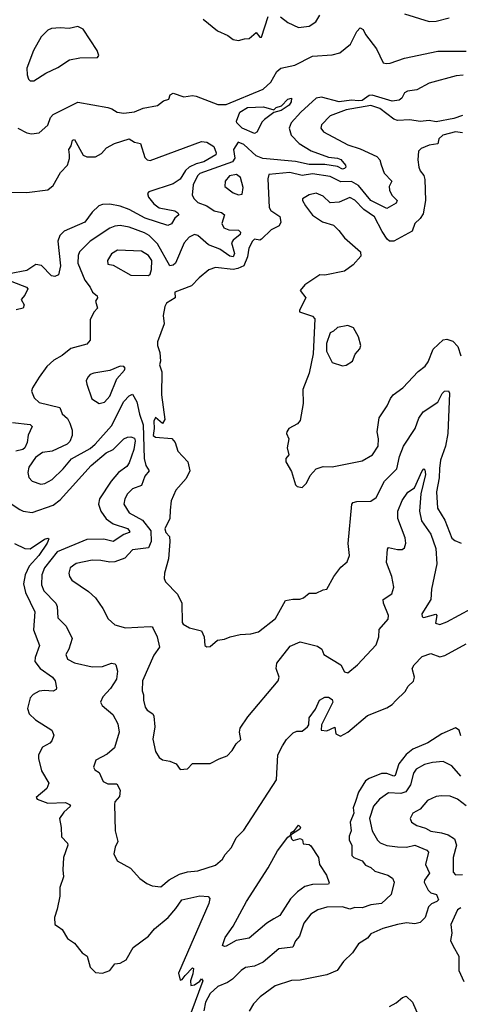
# Model space of a CAD drawing. Extents: x 1468344 to 1613994, y 525695 to 643861.
# Tile 90 of 256: x 1501865 to 1504362, y 613663 to 619240. Entities that reach past the tile are written whole.
import ezdxf

# ---------------------------------------------------------------- set-up
doc = ezdxf.new("R2010")
doc.units = 0

msp = doc.modelspace()

# ---------------------------------------------------------------- linework, layer by layer
at = {"layer": '0CON10XD'}
for points in [[(1504045, 619273.8), (1504185, 619229.5), (1504225, 619230.5), (1504299.5, 619250.5)], [(1502905, 619243.3), (1502985, 619176.2), (1503045, 619150), (1503075, 619126.7), (1503105, 619122.5), (1503138.3, 619131.7)], [(1503138.3, 619131.7), (1503165, 619132.5), (1503205, 619167.5), (1503225, 619140), (1503235, 619140), (1503272.7, 619257.3)], [(1503342.5, 619255), (1503385, 619224.2), (1503445, 619195.8), (1503505, 619202.9), (1503543.2, 619226.8), (1503565.6, 619265)], [(1501855, 618624.4), (1501905, 618598.6), (1501932.3, 618592.3), (1501975, 618598.1), (1502025, 618641.4), (1502040, 618685), (1502055, 618702.2), (1502195, 618772), (1502365, 618741.4), (1502386.7, 618735), (1502417.5, 618715), (1502455, 618710), (1502515, 618717.1), (1502565, 618738.6), (1502645, 618752.9), (1502680.3, 618779.7), (1502710, 618790), (1502717.5, 618815), (1502735, 618823.3), (1502795, 618802.9), (1502845, 618809.4), (1502865, 618805.6), (1502988.6, 618758.6), (1503035, 618760), (1503245, 618845.6), (1503287.6, 618885), (1503322.9, 618947.1), (1503344.3, 618965.7), (1503425, 618981.8), (1503525, 619033.9), (1503635, 619040.8), (1503678.9, 619051.1), (1503739.3, 619100.7), (1503775, 619173.3), (1503795, 619193.8), (1503811.2, 619185), (1503824, 619155), (1503887.3, 619075), (1503925, 618996), (1503940.7, 618990.7), (1503965, 618993.4), (1504045, 619022.5), (1504235, 619062.2), (1504395, 619061.1)], [(1501925, 618893.8), (1501945, 618894), (1502013.1, 618936.9), (1502081.7, 618968.3), (1502147.8, 619012.2), (1502206.5, 619023.5), (1502306, 619025), (1502313.2, 619036.8), (1502304.6, 619065), (1502225, 619186.5), (1502195, 619201.9), (1502145, 619189.5), (1502095, 619193.8), (1502045, 619190), (1502025, 619181.1), (1501986.9, 619143.1), (1501942.7, 619065), (1501905.5, 618965), (1501906.6, 618926.6), (1501915, 618903.3), (1501925, 618893.8)], [(1504378.6, 618925), (1504338.5, 618921.5), (1504185, 618881.1), (1504115, 618842.7), (1504062.9, 618835), (1504045.7, 618825), (1504030.6, 618795), (1504015, 618784.1), (1503975, 618778.8), (1503862.7, 618812.7), (1503845, 618809.6), (1503805, 618782.6), (1503785, 618779.7), (1503745, 618784.3), (1503674.4, 618774.4), (1503575, 618800), (1503545, 618795.8), (1503457.5, 618715), (1503403.5, 618655), (1503391.8, 618625), (1503402.5, 618585), (1503449.3, 618539.3), (1503516.6, 618496.6), (1503615, 618461.6), (1503665, 618455.8), (1503685, 618447.6), (1503711.5, 618415), (1503713.6, 618405), (1503705, 618396.4), (1503695, 618393.2), (1503665, 618408.9), (1503595, 618418.8), (1503505, 618420.2), (1503427.3, 618437.3), (1503243.3, 618453.3), (1503205, 618468.5), (1503135, 618532.7), (1503103.2, 618546.8), (1503075.9, 618504.1), (1503083.4, 618455), (1503071.8, 618435), (1502885, 618368.8), (1502872.2, 618355), (1502848, 618305), (1502842.7, 618245), (1502854.5, 618225), (1502875, 618204.7), (1502925, 618185.3), (1502967.3, 618157.3), (1503008.5, 618148.5), (1503025.3, 618135.3), (1503010, 618085), (1503021.5, 618061.5), (1503049.7, 618049.7), (1503105, 618046.7), (1503117.1, 618037.1), (1503115, 618022.3), (1503075, 617990.5), (1503065.7, 617975), (1503083.1, 617915), (1503075, 617897.4), (1503055, 617900.8), (1502999.7, 617939.7), (1502935.7, 617965), (1502875, 618017.5), (1502855, 618023.1), (1502825, 618007.9), (1502796.2, 617975), (1502748.5, 617861.5), (1502735, 617849), (1502715, 617844.6), (1502645, 617970.8), (1502598, 618018), (1502572.9, 618032.9), (1502485, 618064.2), (1502435, 618074), (1502405, 618071.1), (1502375, 618059.2), (1502265, 617984.6), (1502204.6, 617925), (1502195.8, 617904.2), (1502195, 617861.2), (1502234.4, 617764.4), (1502264.4, 617725), (1502277, 617697), (1502304, 617675), (1502305.8, 617665), (1502294.4, 617645), (1502306.7, 617605), (1502285, 617582.5), (1502265, 617540), (1502264.4, 617425), (1502245, 617402.5), (1502155, 617378.2), (1502105, 617338.5), (1502058.3, 617311.7), (1502018.9, 617275), (1501975.6, 617215), (1501938.2, 617155), (1501932.7, 617135), (1501947.3, 617097.3), (1501975, 617070.7), (1502092.7, 617042.7), (1502106.6, 617006.6), (1502135, 616981.4), (1502148.9, 616955), (1502161.9, 616915), (1502162.2, 616885), (1502149.6, 616850.4), (1502134.6, 616835.4), (1502048.8, 616795), (1501995, 616787.8), (1501955, 616760.5), (1501916.2, 616705), (1501911.5, 616675), (1501916.4, 616646.4), (1501936.2, 616625), (1501985, 616609.5), (1502007.8, 616612.2), (1502048.6, 616635), (1502111.5, 616695), (1502157.9, 616752.1), (1502265, 616810.8), (1502292.1, 616835), (1502385, 616938.7), (1502455, 617076.2), (1502485, 617110), (1502505, 617117.7), (1502529.4, 617075), (1502544.4, 617004.4), (1502564.9, 616944.9), (1502570.4, 616755), (1502580.6, 616715), (1502598.9, 616685), (1502575, 616654.8), (1502555, 616600.4), (1502505, 616582.9), (1502476.2, 616555), (1502460.4, 616525), (1502455.4, 616495), (1502486.1, 616446.1), (1502561.3, 616405), (1502607.6, 616345), (1502610.2, 616285), (1502595, 616248.3), (1502505, 616236.4), (1502460.4, 616189.6), (1502405, 616169.3), (1502375, 616166.7), (1502325, 616177.1), (1502275, 616179.2), (1502185, 616159.1), (1502150.8, 616135), (1502144.4, 616105), (1502147.1, 616085), (1502160.8, 616065), (1502255, 616000.6), (1502295, 615964.3), (1502335.4, 615905.4), (1502366.4, 615846.4), (1502405, 615812), (1502464.4, 615794.4), (1502605, 615801.9), (1502615, 615800.8), (1502622.1, 615792.1), (1502644.1, 615745), (1502657.6, 615685), (1502625, 615640.8), (1502560.6, 615495), (1502558.3, 615438.3), (1502566.2, 615415), (1502566.2, 615385), (1502576, 615345), (1502588.3, 615328.3), (1502618.9, 615308.9), (1502625.7, 615295), (1502630, 615235), (1502620, 615165), (1502635.5, 615095.5), (1502655, 615060), (1502675, 615046.7), (1502715, 615040), (1502752.5, 615025), (1502775, 614992.5), (1502815, 614996.7), (1502845, 615026.7), (1502945, 615026.7), (1502995, 615053.8), (1503040.3, 615069.7), (1503069.1, 615100.9), (1503092.1, 615137.9), (1503118.2, 615161.8), (1503109.8, 615205), (1503113.8, 615226.2), (1503158.6, 615291.4), (1503329.5, 615495), (1503334.8, 615515), (1503318.7, 615565), (1503321.8, 615595), (1503398, 615692), (1503455, 615715.4), (1503551.9, 615691.9), (1503577.1, 615675), (1503587.8, 615645), (1503685.6, 615585.6), (1503705.5, 615545.5), (1503725, 615540), (1503778.8, 615585), (1503885, 615698.8), (1503900, 615745), (1503902.9, 615785), (1503953.9, 615845), (1503954.6, 615865), (1503926.7, 615935), (1503924.4, 615955), (1503973.2, 615986.8), (1503985.4, 616025), (1503974.6, 616085), (1503942.7, 616165), (1503949.5, 616240.5), (1503955, 616250), (1504005, 616238.1), (1504032.1, 616237.9), (1504045, 616248.8), (1504052.5, 616275), (1504048.9, 616305), (1504007.5, 616415), (1504008.5, 616455), (1504033, 616517), (1504065, 616563.8), (1504101.7, 616588.3), (1504145, 616684.2), (1504155, 616696), (1504160.3, 616690.3), (1504163.6, 616663.6), (1504138.2, 616555), (1504129.7, 616455), (1504141, 616401), (1504193.8, 616325), (1504223.8, 616245), (1504228.1, 616158.1), (1504199.4, 616015), (1504194.7, 615955), (1504143.3, 615875), (1504145, 615857.5), (1504155, 615853.8), (1504223.3, 615873.3), (1504228.8, 615865), (1504222, 615822), (1504245, 615814), (1504285, 615829.4), (1504425.5, 615904.5)], [(1503195, 618594.4), (1503125, 618625.7), (1503095.5, 618655), (1503093.8, 618665), (1503113.2, 618715), (1503155, 618742.9), (1503245.8, 618745.8), (1503305, 618730), (1503317.8, 618742.2), (1503349.1, 618750.9), (1503385, 618789.6), (1503405.9, 618795.9), (1503403.8, 618775), (1503392.1, 618755), (1503347.3, 618725), (1503305.9, 618714.1), (1503252, 618675), (1503238.8, 618661.2), (1503208, 618602), (1503195, 618594.4)], [(1504375, 618696.2), (1504325, 618680), (1504225, 618661.8), (1504185, 618667.8), (1504135, 618662.4), (1504075, 618672.6), (1504005, 618669.6), (1503985, 618676.9), (1503905, 618736.6), (1503855, 618753), (1503715, 618728.8), (1503624.2, 618695), (1503574.4, 618645), (1503572.2, 618625), (1503585.7, 618605), (1503725, 618531), (1503795, 618507.8), (1503888.1, 618465), (1503906.1, 618446.1), (1503912.5, 618417.5), (1503929.5, 618369.5), (1503973.3, 618325), (1503958.8, 618295), (1503960.4, 618275), (1503974.5, 618245), (1504004.3, 618215), (1503998.8, 618201.2), (1503945, 618170.2), (1503855, 618215.9), (1503785, 618300), (1503745, 618322.8), (1503685, 618320.6), (1503625, 618351.6), (1503525, 618366.8), (1503465, 618358), (1503395, 618374.8), (1503277.4, 618362.6), (1503271.4, 618338.6), (1503279.2, 618175), (1503288.6, 618158.6), (1503340, 618125), (1503345, 618092), (1503335, 618072.5), (1503290, 618050), (1503235, 617996), (1503225, 617990.8), (1503195, 617995.8), (1503185, 617985.8), (1503163.9, 617946.1), (1503155, 617896), (1503135, 617846.1), (1503100.3, 617829.7), (1503075, 617825.3), (1502975, 617836.2), (1502937.7, 617822.3), (1502882.3, 617777.7), (1502838.5, 617731.5), (1502744.2, 617695.8), (1502746.7, 617665), (1502697.5, 617635), (1502687.5, 617615), (1502677.5, 617565), (1502683, 617517), (1502646.7, 617415), (1502646.7, 617395), (1502660, 617355), (1502662.5, 617305), (1502657.5, 617285), (1502670, 617245), (1502668.8, 617115), (1502686.7, 616975), (1502675, 616952.5), (1502634, 616986), (1502624.7, 616965.3), (1502627.5, 616925), (1502622.1, 616885), (1502635.5, 616875.5), (1502727.6, 616867.6), (1502745.8, 616845), (1502762, 616795), (1502818.6, 616735), (1502829.2, 616685), (1502808.8, 616641.2), (1502750, 616575), (1502723.8, 616515), (1502717.7, 616462.3), (1502716, 616415), (1502687.5, 616355), (1502693.3, 616335), (1502713, 616313), (1502716.2, 616285), (1502708.6, 616185), (1502686, 616105), (1502684, 616075), (1502692, 616055), (1502758.8, 615985), (1502783.3, 615935), (1502786.2, 615825), (1502791.2, 615815), (1502826.7, 615795), (1502895, 615778), (1502910.8, 615745), (1502913.8, 615695), (1502925, 615687.5), (1502945, 615690), (1502985, 615726), (1503025, 615730), (1503057.5, 615745), (1503115, 615758.1), (1503175, 615760.4), (1503217.9, 615772.1), (1503315, 615848), (1503370.3, 615949.7), (1503412.1, 615957.9), (1503452.7, 615957.3), (1503472.5, 615965), (1503505, 615991.2), (1503545, 615991.2), (1503585, 616011.2), (1503605.8, 616014.2), (1503645.7, 616085), (1503685, 616138.6), (1503721.1, 616168.9), (1503734.2, 616205), (1503726.8, 616273.2), (1503747.1, 616495), (1503755.5, 616504.5), (1503775, 616510.6), (1503855, 616511.9), (1503885.9, 616534.1), (1503932.7, 616625), (1504001.8, 616695), (1504016.7, 616765), (1504040.7, 616825), (1504106, 616924), (1504127.3, 616982.7), (1504152, 617018), (1504235, 617073.8), (1504258.5, 617121.5), (1504271.8, 617135), (1504295, 617137.6), (1504300.8, 617125), (1504291.6, 616895), (1504278.6, 616825), (1504248.7, 616745), (1504243, 616697), (1504242.1, 616645), (1504227.3, 616565), (1504232.8, 616472.8), (1504273.5, 616405), (1504313.7, 616303.7), (1504329.8, 616289.8), (1504366.7, 616275)], [(1504375, 618598.5), (1504335, 618604.7), (1504263.1, 618585), (1504239.5, 618565), (1504233.5, 618536.5), (1504185, 618529.6), (1504139.5, 618510.5), (1504125.7, 618495), (1504120.9, 618445), (1504126.9, 618405), (1504134.5, 618384.5), (1504155, 618358), (1504160.7, 618335), (1504164, 618215), (1504150.8, 618139.2), (1504135, 618113.8), (1504104.1, 618085.9), (1504088.8, 618041.2), (1503985, 617985.7), (1503961.2, 617985), (1503946.5, 617996.5), (1503919.1, 618039.1), (1503875, 618123.6), (1503814.4, 618164.4), (1503765, 618217.8), (1503735, 618232.3), (1503675, 618206.4), (1503625, 618201.8), (1503585, 618240.6), (1503545, 618256.7), (1503505, 618247.5), (1503467.5, 618225), (1503466.7, 618215), (1503484.3, 618185), (1503525, 618132.2), (1503580, 618095), (1503642.5, 618075), (1503673.3, 618045), (1503705, 618004.3), (1503796.2, 617925), (1503798.8, 617901.2), (1503755, 617851.2), (1503705, 617816), (1503595, 617792), (1503565, 617794), (1503481.7, 617738.3), (1503453.8, 617706.2), (1503486.2, 617665), (1503450, 617595), (1503450, 617585), (1503525, 617560), (1503537.1, 617545), (1503527.1, 617347.1), (1503505, 617236.7), (1503470, 617145), (1503470.5, 617065), (1503455, 616968.8), (1503439.8, 616950.2), (1503390, 616925), (1503378.8, 616905), (1503376.7, 616895), (1503390, 616865), (1503380, 616815), (1503390, 616775), (1503372.5, 616755), (1503372.5, 616735), (1503405, 616680), (1503427.5, 616605), (1503436.4, 616596.4), (1503465, 616590), (1503490, 616615), (1503511.9, 616658.1), (1503545, 616695.7), (1503585, 616708.9), (1503635, 616707.8), (1503805, 616740.6), (1503865, 616775.8), (1503895.6, 616825), (1503898.6, 616865), (1503890, 616905), (1503902, 616985), (1503947, 617053), (1503965.8, 617095), (1503982, 617115), (1504036, 617155), (1504123.4, 617246.6), (1504163.2, 617276.8), (1504178.9, 617301.1), (1504207.4, 617372.6), (1504265, 617425.8), (1504285, 617430), (1504319.5, 617419.5), (1504348.5, 617388.5), (1504363.8, 617335)], [(1501773.4, 618263.4), (1501905, 618261.2), (1502025, 618276.2), (1502055, 618300), (1502095.5, 618374.5), (1502136.4, 618415), (1502147.4, 618452.6), (1502146.7, 618475), (1502143.5, 618505), (1502156.7, 618525), (1502163.4, 618556.6), (1502175, 618560.6), (1502225, 618472.2), (1502245, 618463.8), (1502295, 618462.9), (1502328.5, 618481.5), (1502356.6, 618513.4), (1502401.7, 618538.3), (1502485, 618565.6), (1502515, 618546.9), (1502549.3, 618539.3), (1502575, 618458.5), (1502588.1, 618445), (1502605, 618441.2), (1502895, 618550.5), (1502925, 618546.9), (1502965, 618520.8), (1502978.9, 618485), (1502976.8, 618475), (1502909.3, 618435), (1502865, 618423.8), (1502825.7, 618404.3), (1502805.1, 618384.9), (1502775, 618336.8), (1502735, 618310.2), (1502596, 618265), (1502588.6, 618255), (1502594.6, 618235), (1502625, 618197.3), (1502655, 618173.9), (1502745, 618156.1), (1502760.8, 618145), (1502766.7, 618135), (1502744.4, 618115.6), (1502725, 618083.5), (1502705, 618074.4), (1502576, 618116), (1502484.5, 618165), (1502435, 618183.8), (1502375, 618194.7), (1502335, 618193.2), (1502314, 618186), (1502275, 618149.5), (1502235, 618093.3), (1502117.6, 618042.4), (1502092.6, 618017.4), (1502081.6, 617985), (1502096.4, 617845), (1502085, 617794), (1502065, 617785.6), (1502045, 617789.5), (1501987.7, 617847.7), (1501957.4, 617852.6), (1501905, 617819.4), (1501805, 617800)], [(1503105, 618248.5), (1503125, 618250.6), (1503131.5, 618288.5), (1503116, 618346), (1503093.5, 618363.5), (1503053.3, 618355), (1503029.4, 618325), (1503027.1, 618295), (1503075, 618258.1), (1503105, 618248.5)], [(1502595, 617790.8), (1502605, 617798.8), (1502612.8, 617825), (1502613, 617875), (1502595, 617904.7), (1502555, 617929.1), (1502420, 617935), (1502385, 617913.1), (1502363.3, 617875), (1502365, 617854.2), (1502395, 617848.6), (1502495, 617792.7), (1502595, 617790.8)], [(1501811.2, 617761.2), (1501878.8, 617735), (1501904, 617725), (1501910.8, 617715), (1501895, 617680), (1501874, 617655), (1501890, 617625), (1501883.9, 617606.1), (1501845, 617595.5)], [(1503695, 617280), (1503715, 617283.8), (1503750, 617305), (1503766.2, 617345), (1503792, 617375), (1503798, 617395), (1503785, 617442.5), (1503756.7, 617495), (1503725, 617507.5), (1503665, 617497.1), (1503644.1, 617475.9), (1503625, 617466.7), (1503603.1, 617405), (1503602.9, 617362.9), (1503635, 617297.5), (1503695, 617280)], [(1502315, 617066.7), (1502345, 617072.9), (1502375, 617107.8), (1502415.4, 617204.6), (1502458, 617255), (1502463.3, 617265), (1502455.9, 617275.9), (1502435, 617278), (1502375, 617253.3), (1502285, 617237.5), (1502265, 617229.2), (1502250.8, 617215), (1502242.5, 617195), (1502245.7, 617175), (1502273, 617093), (1502315, 617066.7)], [(1501825, 616957.3), (1501925, 616947.5), (1501935.3, 616935.3), (1501912.7, 616887.3), (1501908.3, 616845), (1501895, 616815.4), (1501883.1, 616805), (1501844.1, 616795.9)], [(1501805.6, 616505.6), (1501865.9, 616465.9), (1501885.4, 616455.4), (1501935, 616449.1), (1502055, 616489.1), (1502095, 616520), (1502269.3, 616715), (1502355, 616785.6), (1502394, 616806), (1502455, 616865.7), (1502475, 616876), (1502495, 616876.2), (1502515, 616868.8), (1502520, 616855), (1502511.5, 616805), (1502485, 616728.8), (1502472, 616708), (1502425, 616675.5), (1502384.2, 616625.8), (1502318.2, 616525), (1502311.8, 616495), (1502324.2, 616455), (1502355, 616412.4), (1502395, 616383.6), (1502475, 616358.4), (1502488.7, 616341.3), (1502486.2, 616335), (1502455, 616324.2), (1502395, 616284.2), (1502342.5, 616297.5), (1502245, 616295.7), (1502078, 616225), (1502005, 616134.5), (1501989.8, 616095), (1501988.8, 616038.8), (1502002.3, 616005), (1502070.5, 615935), (1502077.9, 615915), (1502082, 615852), (1502129.2, 615805), (1502161.9, 615735), (1502143.5, 615675), (1502126.2, 615645), (1502135, 615617.8), (1502175, 615597.3), (1502275, 615573.8), (1502335, 615576.4), (1502385, 615594.2), (1502405, 615591.2), (1502410, 615585), (1502418.9, 615548.9), (1502414.5, 615505), (1502378.7, 615451.3), (1502336.9, 615405), (1502323.1, 615375), (1502332.9, 615355), (1502393.5, 615305), (1502421.4, 615251.4), (1502429.1, 615205), (1502402.5, 615115), (1502361.1, 615078.9), (1502296.7, 615045), (1502284, 615005), (1502290.5, 614990.5), (1502316.2, 614975), (1502338.8, 614925), (1502365, 614912.2), (1502415, 614911.8), (1502434.6, 614875), (1502429.8, 614840.2), (1502405, 614808.8), (1502401.9, 614795), (1502406.9, 614645), (1502421.4, 614585), (1502406.6, 614553.4), (1502399.2, 614515), (1502416.7, 614475), (1502493, 614433), (1502545.8, 614375.8), (1502585, 614346.2), (1502615, 614333.8), (1502665, 614328.8), (1502712.4, 614367.6), (1502770.9, 614399.1), (1502815, 614413.6), (1502875, 614419.6), (1502975, 614451.4), (1503014.2, 614485), (1503028.8, 614511.2), (1503065, 614550.8), (1503091.8, 614605), (1503135, 614649.2), (1503320.6, 614935), (1503328.4, 615075), (1503353.6, 615126.4), (1503377.4, 615162.6), (1503415, 615201.3), (1503435, 615210), (1503465, 615209.5), (1503496.3, 615233.7), (1503502.7, 615245), (1503506.2, 615285), (1503540.9, 615335), (1503564, 615386), (1503595, 615402.5), (1503615, 615401.9), (1503635, 615390), (1503640, 615375), (1503574.4, 615245), (1503572.5, 615215), (1503605, 615212), (1503651.7, 615231.7), (1503656.7, 615195), (1503682, 615182), (1503725, 615203.3), (1503835, 615298.5), (1503945, 615342.8), (1503975, 615361.6), (1503995.9, 615384.1), (1504050, 615435), (1504066.4, 615465), (1504097.2, 615492.8), (1504102, 615515), (1504089.7, 615565), (1504100.7, 615585), (1504145, 615632), (1504195, 615649.1), (1504245, 615630.6), (1504275, 615637.8), (1504395, 615704.6)], [(1501835, 616272.9), (1501893.3, 616245), (1501925, 616242.5), (1502005, 616297.8), (1502023.8, 616303.8), (1502029.4, 616299.4), (1502021.2, 616275), (1501973.8, 616205), (1501917.9, 616145), (1501895.3, 616095), (1501886.8, 616045), (1501897.7, 615995), (1501950.7, 615885), (1501943.8, 615783.8), (1501976.4, 615695), (1501952.3, 615627.7), (1501950.8, 615605), (1501980.5, 615565), (1502051.8, 615515), (1502066.5, 615495), (1502074.3, 615455), (1502072.5, 615445), (1502055, 615435.6), (1502005, 615440.6), (1501975, 615435.9), (1501942.3, 615417.7), (1501925, 615399.5), (1501908.5, 615338.5), (1501918, 615308), (1501954.2, 615274.2), (1502047.5, 615215), (1502057.6, 615187.6), (1502047.8, 615155), (1502035, 615141.5), (1501995, 615119.5), (1501972.5, 615075), (1501971.8, 615055), (1501988.2, 614985), (1502029.6, 614915), (1502018.8, 614885), (1501958, 614835), (1501965, 614824.4), (1502025, 614802.9), (1502125, 614806.2), (1502148, 614795), (1502152, 614785), (1502115, 614751.1), (1502090, 614715), (1502099.7, 614665), (1502101, 614611), (1502135.8, 614575.8), (1502136.9, 614565), (1502112.4, 614495), (1502109.1, 614425), (1502113.8, 614385), (1502092.2, 614325), (1502092.7, 614275), (1502078.2, 614201.8), (1502061.4, 614155), (1502063.8, 614115), (1502085, 614102.2), (1502105, 614085.6), (1502135, 614035.5), (1502175, 614008.5), (1502218.6, 613955), (1502246.9, 613935), (1502265, 613873.8), (1502295, 613843.8), (1502335, 613838.8), (1502375, 613854.2), (1502405, 613891.2), (1502435, 613895.8), (1502467.5, 613915), (1502507.3, 613985), (1502595, 614048.8), (1502629.6, 614090.4), (1502705.5, 614155), (1502750.6, 614205), (1502784, 614255), (1502885, 614276.2), (1502932.8, 614272.8), (1502942, 614262), (1502936.9, 614233.1), (1502765, 613840), (1502775, 613800), (1502785, 613802.5), (1502803.3, 613825)], [(1504365, 615184), (1504355, 615215.8), (1504335, 615229.5), (1504257.8, 615195), (1504177.1, 615142.9), (1504092.1, 615107.9), (1504055, 615078.4), (1504014.3, 615025), (1503992.2, 614957.8), (1503984.6, 614955.4), (1503945, 614970.2), (1503915, 614970), (1503845, 614942.4), (1503825, 614928.2), (1503784.1, 614865), (1503768.8, 614811.2), (1503754.7, 614775), (1503758.9, 614745), (1503738.4, 614695), (1503742.6, 614645), (1503731.6, 614615), (1503732.6, 614592.6), (1503746.2, 614565), (1503746.5, 614506.5), (1503758.8, 614495), (1503806, 614475), (1503825, 614450), (1503855, 614438.1), (1503876.6, 614416.6), (1503951.2, 614395), (1503978, 614378), (1503986.9, 614355), (1503970, 614285), (1503915, 614234.6), (1503855, 614226.9), (1503805, 614210), (1503765, 614210.4), (1503735, 614201.2), (1503695, 614214.5), (1503605, 614213.6), (1503555, 614197.5), (1503515, 614172.9), (1503475, 614122.9), (1503451.1, 614048.9), (1503428, 614022), (1503412.7, 613987.3), (1503332.8, 613977.2), (1503245, 613900.9), (1503195, 613879.1), (1503145, 613870.5), (1503119.2, 613855), (1503070.6, 613805), (1503043.4, 613786.6), (1502986.9, 613763.1), (1502945, 613724.5), (1502917.5, 613675), (1502909.3, 613625)], [(1504364, 614954), (1504313.3, 615013.3), (1504265, 615037.5), (1504205, 615032.4), (1504158.7, 615021.3), (1504110.9, 614995), (1504097.2, 614972.8), (1504079.5, 614905), (1504053.9, 614866.1), (1504025, 614857.5), (1503955, 614860), (1503903.1, 614825), (1503869.2, 614785), (1503847.2, 614715), (1503861.8, 614645), (1503891.9, 614591.9), (1503906.7, 614576.7), (1503945, 614563.1), (1504005, 614554.1), (1504056.3, 614553.7), (1504105, 614564.2), (1504172.5, 614535), (1504181.9, 614525), (1504165.4, 614455), (1504186.8, 614405), (1504158.5, 614365), (1504157.5, 614355), (1504178.8, 614308.8), (1504194, 614295), (1504226.7, 614285), (1504237.8, 614255), (1504228.8, 614245), (1504198.1, 614231.9), (1504181.1, 614215), (1504163.1, 614155), (1504135, 614126.7), (1504105, 614117.9), (1504056.7, 614123.3), (1504005, 614115.5), (1503921.9, 614091.9), (1503855, 614061.2), (1503835, 614036.7), (1503784.3, 614005.7), (1503751.2, 613955), (1503700, 613905), (1503663.3, 613855), (1503605, 613830), (1503455, 613800), (1503405, 613798.1), (1503313.3, 613766.7), (1503227.5, 613705), (1503190, 613665), (1503165, 613624)], [(1504395, 614786.7), (1504345.2, 614825.2), (1504305, 614842.2), (1504255, 614844.4), (1504225, 614840), (1504175, 614816.9), (1504135, 614768), (1504092.5, 614745), (1504077.5, 614715), (1504086, 614695), (1504115, 614675.6), (1504165, 614660), (1504195, 614643.2), (1504255, 614634.7), (1504292.5, 614622.5), (1504329.5, 614599.5), (1504340.5, 614565), (1504321.5, 614495), (1504321.4, 614411.4), (1504335, 614396.7), (1504375, 614398.1)], [(1503025, 613989.4), (1503014.3, 613995), (1503029.5, 614040.5), (1503073.9, 614105), (1503150.3, 614245), (1503273.6, 614435), (1503325, 614532.2), (1503385, 614610), (1503400, 614620), (1503403.3, 614635), (1503423, 614647), (1503445, 614677.5), (1503456.4, 614666.4), (1503452.5, 614655), (1503400, 614620), (1503405, 614600), (1503415, 614590), (1503455, 614602.5), (1503467.5, 614595), (1503471.7, 614571.7), (1503505, 614567.5), (1503515, 614560), (1503557.5, 614495), (1503563.3, 614455), (1503604, 614395), (1503619.3, 614350.7), (1503615, 614344), (1503525, 614341.5), (1503480.1, 614329.9), (1503439.3, 614300.7), (1503399.3, 614260.7), (1503340, 614165), (1503305, 614146.8), (1503265, 614122.8), (1503165, 614036.4), (1503092.5, 614025), (1503035, 613992.9), (1503025, 613989.4)], [(1504365, 614208.6), (1504345, 614197.7), (1504308.5, 614115), (1504314.3, 614065), (1504305.7, 614025), (1504322.1, 613992.1), (1504354.2, 613935), (1504352.9, 613855), (1504382, 613792)], [(1502803.3, 613825), (1502845, 613870), (1502850, 613865), (1502846, 613835), (1502832, 613795), (1502835, 613770), (1502855, 613772.5), (1502886.7, 613793.3), (1502895, 613807.5), (1502902.5, 613795), (1502835, 613612.1)], [(1503959.6, 613650.4), (1503998.9, 613671.1), (1504035, 613702), (1504055, 613708), (1504090.8, 613675), (1504134.3, 613575)]]:
    msp.add_lwpolyline(points, dxfattribs=at)

doc.saveas('drawing.dxf')
